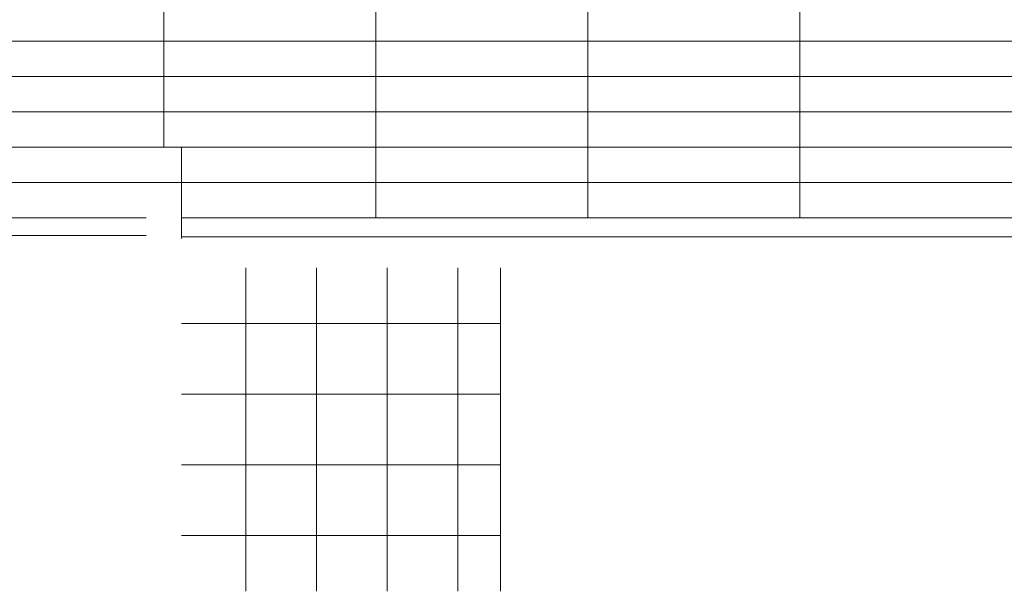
# Model space of a CAD drawing. Header units: millimetres. Extents: x -72412 to 16313, y -1015 to 52998.
# Tile 53 of 64: x -35347 to -26987, y 41354 to 46213. Entities that reach past the tile are written whole.
import ezdxf

# ---------------------------------------------------------------- set-up
doc = ezdxf.new("R2010")
doc.units = ezdxf.units.MM
doc.header["$LTSCALE"] = 50
doc.layers.add('4plfd', color=254, linetype='Continuous')
doc.layers.add('WL570---_TOEVOER', color=200, linetype='Continuous')

# ---------------------------------------------------------------- blocks, each defined once
blk = doc.blocks.new('Groep-44')
at = {"color": 8, "linetype": 'Continuous', "lineweight": 13}
for p, q in [((-73154.9, 44499.1), (-11654.9, 44499.1)), ((-73154.9, 44199.1), (-11654.9, 44199.1)), ((-73154.9, 43899.1), (-11654.9, 43899.1)), ((-73154.9, 43599.1), (-11654.9, 43599.1)), ((-73154.9, 43299.1), (-11654.9, 43299.1))]:
    blk.add_line(p, q, dxfattribs=at)
blk = doc.blocks.new('Groep-48')
at = {"color": 8, "linetype": 'Continuous', "lineweight": 13}
for p, q in [((-36159.112, 42574.14), (-36159.112, 39824.14)), ((-35559.112, 42574.14), (-35559.112, 39824.14)), ((-34959.112, 39824.14), (-34959.112, 42574.14)), ((-34359.112, 39824.14), (-34359.112, 42574.14)), ((-33994.912, 39824.14), (-33994.912, 42574.14)), ((-36705.112, 42099.14), (-33994.912, 42099.14)), ((-36705.112, 41499.14), (-33994.912, 41499.14)), ((-36705.112, 40899.14), (-33994.912, 40899.14)), ((-36705.112, 40299.14), (-33994.912, 40299.14))]:
    blk.add_line(p, q, dxfattribs=at)
blk = doc.blocks.new('Groep-50')
at = {"color": 8, "linetype": 'Continuous', "lineweight": 13}
for p, q in [((-36854.9, 50199.1), (-36854.9, 43599.1)), ((-36854.9, 50199.1), (-36854.9, 43599.1)), ((-35054.9, 50199.1), (-35054.9, 42999.1)), ((-35054.9, 50199.1), (-35054.9, 42999.1)), ((-33254.9, 50199.1), (-33254.9, 42999.1)), ((-33254.9, 50199.1), (-33254.9, 42999.1)), ((-31454.9, 50199.1), (-31454.9, 42999.1)), ((-31454.9, 50199.1), (-31454.9, 42999.1)), ((-36705.1, 43599.1), (-36854.9, 43599.1)), ((-36705.1, 42824.1), (-36705.1, 43599.1)), ((-65654.9, 43299.1), (-37005.1, 43299.1)), ((-11654.9, 43299.1), (-36705.1, 43299.1)), ((-54794.9, 42999.1), (-37005.1, 42999.1)), ((-4154.9, 42999.1), (-36705.1, 42999.1)), ((-37005.1, 42849.1), (-54804.9, 42849.1)), ((-4004.9, 42838.3), (-36705.1, 42838.3))]:
    blk.add_line(p, q, dxfattribs=at)
at = {"color": 8}
for name in ['Groep-44', 'Groep-48']:
    blk.add_blockref(name, (0, 0), dxfattribs=at)
blk = doc.blocks.new('Block plafond 5e verd')
at = {"layer": '4plfd'}
blk.add_blockref('Groep-50', (73304.9, -19149.1), dxfattribs=at)

msp = doc.modelspace()

# ---------------------------------------------------------------- block references
at = {"layer": 'WL570---_TOEVOER'}
msp.add_blockref('Block plafond 5e verd', (-70573.6, 20679.1), dxfattribs=at)

doc.saveas('drawing.dxf')
